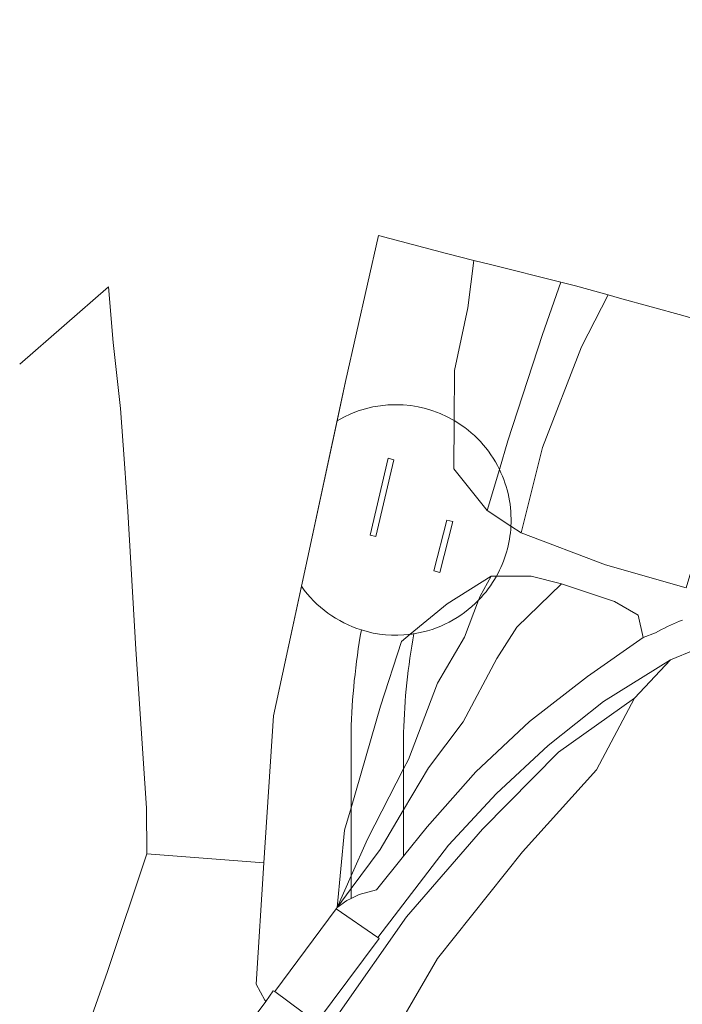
# Model space of a CAD drawing. Extents: x 184422 to 188298, y 343471 to 350189.
# Tile 87 of 256: x 185225 to 185275, y 348210 to 348285. Entities that reach past the tile are written whole.
import ezdxf

# ---------------------------------------------------------------- set-up
doc = ezdxf.new("R2010")
doc.units = 0
for name, color, linetype, lineweight in [('B-WA-GR-GRAS-GV', 252, 'Continuous', 13), ('B-WA-GW-TALUD_KRUIN-G', 252, 'Continuous', 18), ('B-WA-IE-TERREINAFSCHEIDING_KUNSTMATIG_HEKWERK_RASTER-G', 252, 'IE-TERREINAFSCHEIDING-KUNSTMATIG', 18), ('B-WA-IE-TERREINAFSCHEIDING_KUNSTMATIG_MUUR-GV', 252, 'Continuous', 18), ('B-WA-OG-WEG-GV', 252, 'Continuous', 18), ('B-WA-VH-VERHARDING_ASFALT-GV', 252, 'Continuous', 18), ('B-WA-VH-VERHARDING_BETON-GV', 252, 'Continuous', 18), ('B-WA-VH-VERHARDING_OPEN-GV', 252, 'Continuous', 18)]:
    doc.layers.add(name, color=color, linetype=linetype, lineweight=lineweight)
doc.linetypes.add('IE-TERREINAFSCHEIDING-KUNSTMATIG', pattern='A,4,[82,NLCS.SHX,S=0.75,R=90,X=0,Y=0],4,-2', length=10)

msp = doc.modelspace()

# ---------------------------------------------------------------- linework, layer by layer
at = {"layer": 'B-WA-GR-GRAS-GV', "flags": 128}
for points in [[(185288.118, 348297.928), (185287.44, 348295.403), (185285.92, 348289.311), (185283.79, 348279.822), (185281.565, 348270.565), (185279.357, 348261.288), (185278.989, 348255.621), (185277.784, 348249.137), (185275.572, 348241.716), (185269.432, 348243.462), (185262.994, 348245.893), (185262.218, 348246.405)], [(185288.118, 348297.928), (185287.44, 348295.403), (185285.92, 348289.311), (185283.79, 348279.822), (185281.565, 348270.565), (185279.357, 348261.288), (185278.989, 348255.621), (185277.784, 348249.137), (185275.572, 348241.716), (185269.432, 348243.462), (185262.994, 348245.893), (185262.218, 348246.405)], [(185288.118, 348297.928), (185287.44, 348295.403), (185285.92, 348289.311), (185283.79, 348279.822), (185281.565, 348270.565), (185279.357, 348261.288), (185278.989, 348255.621), (185277.784, 348249.137), (185275.572, 348241.716), (185269.432, 348243.462), (185262.994, 348245.893), (185262.218, 348246.405)], [(185242.655, 348208.977), (185243.523, 348210.177), (185243.467, 348210.279), (185242.801, 348211.494), (185243.382, 348220.744), (185244.11, 348231.944), (185246.253, 348241.83), (185246.711, 348243.944), (185248.959, 348254.448), (185249.599, 348257.441), (185252.111, 348268.582), (185257.306, 348267.201), (185259.384, 348266.675), (185260.751, 348266.329), (185266.018, 348265.026), (185267.153, 348264.745), (185269.643, 348264.043), (185270.506, 348263.799), (185275.314, 348262.465), (185279.357, 348261.288), (185281.565, 348270.565), (185283.79, 348279.822), (185285.92, 348289.311)], [(185242.655, 348208.977), (185243.523, 348210.177), (185243.467, 348210.279), (185242.801, 348211.494), (185243.382, 348220.744), (185244.11, 348231.944), (185246.253, 348241.83), (185246.711, 348243.944), (185248.959, 348254.448), (185249.599, 348257.441), (185252.111, 348268.582), (185257.306, 348267.201), (185259.384, 348266.675), (185260.751, 348266.329), (185266.018, 348265.026), (185267.153, 348264.745), (185269.643, 348264.043), (185270.506, 348263.799), (185275.314, 348262.465), (185279.357, 348261.288), (185281.565, 348270.565), (185283.79, 348279.822), (185285.92, 348289.311)], [(185242.655, 348208.977), (185243.523, 348210.177), (185243.467, 348210.279), (185242.801, 348211.494), (185243.382, 348220.744), (185244.11, 348231.944), (185246.253, 348241.83), (185246.711, 348243.944), (185248.959, 348254.448), (185249.599, 348257.441), (185252.111, 348268.582), (185257.306, 348267.201), (185259.384, 348266.675), (185260.751, 348266.329), (185266.018, 348265.026), (185267.153, 348264.745), (185269.643, 348264.043), (185270.506, 348263.799), (185275.314, 348262.465), (185279.357, 348261.288), (185281.565, 348270.565), (185283.79, 348279.822), (185285.92, 348289.311)], [(185257.89, 348254.468), (185257.908, 348258.287), (185258.934, 348263.06), (185259.384, 348266.675), (185257.306, 348267.201), (185252.111, 348268.582), (185249.599, 348257.441), (185248.959, 348254.448)], [(185257.89, 348254.468), (185257.908, 348258.287), (185258.934, 348263.06), (185259.384, 348266.675), (185257.306, 348267.201), (185252.111, 348268.582), (185249.599, 348257.441), (185248.959, 348254.448)], [(185257.89, 348254.468), (185257.908, 348258.287), (185258.934, 348263.06), (185259.384, 348266.675), (185257.306, 348267.201), (185252.111, 348268.582), (185249.599, 348257.441), (185248.959, 348254.448)], [(185266.018, 348265.026), (185260.751, 348266.329), (185259.384, 348266.675), (185258.934, 348263.06), (185257.908, 348258.287), (185257.89, 348254.468)], [(185266.018, 348265.026), (185260.751, 348266.329), (185259.384, 348266.675), (185258.934, 348263.06), (185257.908, 348258.287), (185257.89, 348254.468)], [(185266.018, 348265.026), (185260.751, 348266.329), (185259.384, 348266.675), (185258.934, 348263.06), (185257.908, 348258.287), (185257.89, 348254.468)], [(185261.34, 348250.744), (185261.987, 348252.914), (185264.627, 348261.023), (185266.018, 348265.026)], [(185269.643, 348264.043), (185267.153, 348264.745), (185266.018, 348265.026), (185264.627, 348261.023), (185261.987, 348252.914), (185261.34, 348250.744)], [(185261.34, 348250.744), (185261.987, 348252.914), (185264.627, 348261.023), (185266.018, 348265.026)], [(185269.643, 348264.043), (185267.153, 348264.745), (185266.018, 348265.026), (185264.627, 348261.023), (185261.987, 348252.914), (185261.34, 348250.744)], [(185261.34, 348250.744), (185261.987, 348252.914), (185264.627, 348261.023), (185266.018, 348265.026)], [(185269.643, 348264.043), (185267.153, 348264.745), (185266.018, 348265.026), (185264.627, 348261.023), (185261.987, 348252.914), (185261.34, 348250.744)], [(185262.218, 348246.405), (185262.994, 348245.893), (185264.614, 348252.414), (185267.591, 348260.089), (185269.643, 348264.043)], [(185262.218, 348246.405), (185262.994, 348245.893), (185264.614, 348252.414), (185267.591, 348260.089), (185269.643, 348264.043)], [(185262.218, 348246.405), (185262.994, 348245.893), (185264.614, 348252.414), (185267.591, 348260.089), (185269.643, 348264.043)], [(185248.959, 348254.448), (185246.711, 348243.944), (185246.253, 348241.83)], [(185248.959, 348254.448), (185246.711, 348243.944), (185246.253, 348241.83)], [(185248.959, 348254.448), (185246.711, 348243.944), (185246.253, 348241.83)], [(185257.89, 348254.468), (185257.873, 348250.789), (185260.404, 348247.603), (185261.34, 348250.744)], [(185262.218, 348246.405), (185260.404, 348247.603), (185257.873, 348250.789), (185257.89, 348254.468)], [(185257.89, 348254.468), (185257.873, 348250.789), (185260.404, 348247.603), (185261.34, 348250.744)], [(185262.218, 348246.405), (185260.404, 348247.603), (185257.873, 348250.789), (185257.89, 348254.468)], [(185257.89, 348254.468), (185257.873, 348250.789), (185260.404, 348247.603), (185261.34, 348250.744)], [(185262.218, 348246.405), (185260.404, 348247.603), (185257.873, 348250.789), (185257.89, 348254.468)], [(185261.34, 348250.744), (185260.404, 348247.603)], [(185261.34, 348250.744), (185260.404, 348247.603)], [(185261.34, 348250.744), (185260.404, 348247.603)], [(185260.404, 348247.603), (185262.218, 348246.405)], [(185260.404, 348247.603), (185262.218, 348246.405)], [(185260.404, 348247.603), (185262.218, 348246.405)], [(185259.753, 348240.77), (185258.68, 348237.949), (185256.62, 348234.443), (185254.399, 348228.632), (185254.033, 348227.917), (185254.033, 348224.771), (185255.935, 348227.974), (185258.579, 348231.488), (185261.142, 348236.322), (185262.677, 348238.71), (185266.085, 348242.011), (185263.77, 348242.593), (185261.116, 348242.602)], [(185259.753, 348240.77), (185258.68, 348237.949), (185256.62, 348234.443), (185254.399, 348228.632), (185254.033, 348227.917), (185254.033, 348224.771), (185255.935, 348227.974), (185258.579, 348231.488), (185261.142, 348236.322), (185262.677, 348238.71), (185266.085, 348242.011), (185263.77, 348242.593), (185261.116, 348242.602)], [(185259.753, 348240.77), (185258.68, 348237.949), (185256.62, 348234.443), (185254.399, 348228.632), (185254.033, 348227.917), (185254.033, 348224.771), (185255.935, 348227.974), (185258.579, 348231.488), (185261.142, 348236.322), (185262.677, 348238.71), (185266.085, 348242.011), (185263.77, 348242.593), (185261.116, 348242.602)], [(185259.753, 348240.77), (185259.866, 348241.067), (185260.715, 348242.603), (185257.347, 348240.497), (185254.533, 348238.166)], [(185254.533, 348238.166), (185257.347, 348240.497), (185260.715, 348242.603), (185261.116, 348242.602)], [(185259.753, 348240.77), (185259.866, 348241.067), (185260.715, 348242.603), (185257.347, 348240.497), (185254.533, 348238.166)], [(185254.533, 348238.166), (185257.347, 348240.497), (185260.715, 348242.603), (185261.116, 348242.602)], [(185259.753, 348240.77), (185259.866, 348241.067), (185260.715, 348242.603), (185257.347, 348240.497), (185254.533, 348238.166)], [(185254.533, 348238.166), (185257.347, 348240.497), (185260.715, 348242.603), (185261.116, 348242.602)], [(185261.116, 348242.602), (185260.715, 348242.603), (185259.866, 348241.067), (185259.753, 348240.77)], [(185261.116, 348242.602), (185260.715, 348242.603), (185259.866, 348241.067), (185259.753, 348240.77)], [(185261.116, 348242.602), (185260.715, 348242.603), (185259.866, 348241.067), (185259.753, 348240.77)], [(185261.116, 348242.602), (185263.77, 348242.593), (185266.085, 348242.011), (185270.125, 348240.675), (185271.912, 348239.638), (185272.306, 348237.913), (185273.245, 348238.29), (185273.467, 348238.413), (185273.691, 348238.532), (185273.916, 348238.647), (185274.144, 348238.758), (185274.374, 348238.865), (185274.606, 348238.968), (185274.839, 348239.067), (185275.074, 348239.162), (185275.311, 348239.253)], [(185261.116, 348242.602), (185263.77, 348242.593), (185266.085, 348242.011), (185270.125, 348240.675), (185271.912, 348239.638), (185272.306, 348237.913), (185273.245, 348238.29), (185273.467, 348238.413), (185273.691, 348238.532), (185273.916, 348238.647), (185274.144, 348238.758), (185274.374, 348238.865), (185274.606, 348238.968), (185274.839, 348239.067), (185275.074, 348239.162), (185275.311, 348239.253)], [(185261.116, 348242.602), (185263.77, 348242.593), (185266.085, 348242.011), (185270.125, 348240.675), (185271.912, 348239.638), (185272.306, 348237.913), (185273.245, 348238.29), (185273.467, 348238.413), (185273.691, 348238.532), (185273.916, 348238.647), (185274.144, 348238.758), (185274.374, 348238.865), (185274.606, 348238.968), (185274.839, 348239.067), (185275.074, 348239.162), (185275.311, 348239.253)], [(185246.253, 348241.83), (185244.11, 348231.944), (185243.382, 348220.744)], [(185246.253, 348241.83), (185244.11, 348231.944), (185243.382, 348220.744)], [(185246.253, 348241.83), (185244.11, 348231.944), (185243.382, 348220.744)], [(185254.033, 348227.917), (185254.399, 348228.632), (185256.62, 348234.443), (185258.68, 348237.949), (185259.753, 348240.77)], [(185254.033, 348227.917), (185254.399, 348228.632), (185256.62, 348234.443), (185258.68, 348237.949), (185259.753, 348240.77)], [(185254.033, 348227.917), (185254.399, 348228.632), (185256.62, 348234.443), (185258.68, 348237.949), (185259.753, 348240.77)], [(185250.033, 348230.728), (185250.033, 348224.946), (185252.283, 348232.697), (185253.873, 348237.619), (185254.533, 348238.166)], [(185254.533, 348238.166), (185253.873, 348237.619), (185252.283, 348232.697), (185250.033, 348224.946), (185250.033, 348219.748), (185251.287, 348222.553), (185254.033, 348227.917)], [(185250.033, 348230.728), (185250.033, 348224.946), (185252.283, 348232.697), (185253.873, 348237.619), (185254.533, 348238.166)], [(185254.533, 348238.166), (185253.873, 348237.619), (185252.283, 348232.697), (185250.033, 348224.946), (185250.033, 348219.748), (185251.287, 348222.553), (185254.033, 348227.917)], [(185250.033, 348230.728), (185250.033, 348224.946), (185252.283, 348232.697), (185253.873, 348237.619), (185254.533, 348238.166)], [(185254.533, 348238.166), (185253.873, 348237.619), (185252.283, 348232.697), (185250.033, 348224.946), (185250.033, 348219.748), (185251.287, 348222.553), (185254.033, 348227.917)], [(185280.033, 348160.962), (185295.447, 348227.666), (185295.311, 348227.728), (185294.227, 348228.447), (185293.271, 348229.33), (185292.468, 348230.353), (185291.839, 348231.492), (185291.398, 348232.716), (185291.158, 348233.994), (185291.124, 348235.295), (185284.19, 348237.046), (185282.226, 348237.493), (185280.217, 348237.635), (185278.21, 348237.467), (185276.252, 348236.995), (185274.389, 348236.229), (185271.644, 348233.294), (185268.735, 348227.834), (185263.092, 348221.574), (185256.618, 348213.451), (185251.87, 348205.264)], [(185280.033, 348160.962), (185295.447, 348227.666), (185295.311, 348227.728), (185294.227, 348228.447), (185293.271, 348229.33), (185292.468, 348230.353), (185291.839, 348231.492), (185291.398, 348232.716), (185291.158, 348233.994), (185291.124, 348235.295), (185284.19, 348237.046), (185282.226, 348237.493), (185280.217, 348237.635), (185278.21, 348237.467), (185276.252, 348236.995), (185274.389, 348236.229), (185271.644, 348233.294), (185268.735, 348227.834), (185263.092, 348221.574), (185256.618, 348213.451), (185251.87, 348205.264)], [(185280.033, 348160.962), (185295.447, 348227.666), (185295.311, 348227.728), (185294.227, 348228.447), (185293.271, 348229.33), (185292.468, 348230.353), (185291.839, 348231.492), (185291.398, 348232.716), (185291.158, 348233.994), (185291.124, 348235.295), (185284.19, 348237.046), (185282.226, 348237.493), (185280.217, 348237.635), (185278.21, 348237.467), (185276.252, 348236.995), (185274.389, 348236.229), (185271.644, 348233.294), (185268.735, 348227.834), (185263.092, 348221.574), (185256.618, 348213.451), (185251.87, 348205.264)], [(185243.382, 348220.744), (185242.801, 348211.494), (185243.467, 348210.279), (185243.523, 348210.177), (185244.098, 348210.971), (185244.209, 348210.935), (185248.899, 348217.242), (185248.974, 348217.343), (185248.96, 348217.349), (185249.536, 348223.235), (185250.033, 348224.946), (185250.033, 348230.728)], [(185243.382, 348220.744), (185242.801, 348211.494), (185243.467, 348210.279), (185243.523, 348210.177), (185244.098, 348210.971), (185244.209, 348210.935), (185248.899, 348217.242), (185248.974, 348217.343), (185248.96, 348217.349), (185249.536, 348223.235), (185250.033, 348224.946), (185250.033, 348230.728)], [(185243.382, 348220.744), (185242.801, 348211.494), (185243.467, 348210.279), (185243.523, 348210.177), (185244.098, 348210.971), (185244.209, 348210.935), (185248.899, 348217.242), (185248.974, 348217.343), (185248.96, 348217.349), (185249.536, 348223.235), (185250.033, 348224.946), (185250.033, 348230.728)], [(185254.033, 348227.917), (185254.033, 348230.675)], [(185254.033, 348230.675), (185254.033, 348227.917)], [(185254.033, 348227.917), (185254.033, 348230.675)], [(185254.033, 348230.675), (185254.033, 348227.917)], [(185254.033, 348227.917), (185254.033, 348230.675)], [(185254.033, 348230.675), (185254.033, 348227.917)]]:
    msp.add_lwpolyline(points, dxfattribs=at)
for points in [[(185262.994, 348245.893), (185269.432, 348243.462), (185275.572, 348241.716), (185277.784, 348249.137), (185278.989, 348255.621), (185279.357, 348261.288), (185275.314, 348262.465), (185270.506, 348263.799), (185269.643, 348264.043), (185267.591, 348260.089), (185264.614, 348252.414)], [(185262.994, 348245.893), (185269.432, 348243.462), (185275.572, 348241.716), (185277.784, 348249.137), (185278.989, 348255.621), (185279.357, 348261.288), (185275.314, 348262.465), (185270.506, 348263.799), (185269.643, 348264.043), (185267.591, 348260.089), (185264.614, 348252.414)], [(185262.994, 348245.893), (185269.432, 348243.462), (185275.572, 348241.716), (185277.784, 348249.137), (185278.989, 348255.621), (185279.357, 348261.288), (185275.314, 348262.465), (185270.506, 348263.799), (185269.643, 348264.043), (185267.591, 348260.089), (185264.614, 348252.414)], [(185252.872, 348251.592), (185253.301, 348251.476), (185251.927, 348245.628), (185251.487, 348245.721)], [(185252.872, 348251.592), (185253.301, 348251.476), (185251.927, 348245.628), (185251.487, 348245.721)], [(185252.872, 348251.592), (185253.301, 348251.476), (185251.927, 348245.628), (185251.487, 348245.721)], [(185256.333, 348243.001), (185257.333, 348246.881), (185257.787, 348246.756), (185256.801, 348242.888)], [(185256.333, 348243.001), (185257.333, 348246.881), (185257.787, 348246.756), (185256.801, 348242.888)], [(185256.333, 348243.001), (185257.333, 348246.881), (185257.787, 348246.756), (185256.801, 348242.888)], [(185272.306, 348237.913), (185271.912, 348239.638), (185270.125, 348240.675), (185266.085, 348242.011), (185262.677, 348238.71), (185261.142, 348236.322), (185258.579, 348231.488), (185255.935, 348227.974), (185254.033, 348224.771), (185254.033, 348221.26), (185255.828, 348223.491), (185259.545, 348227.684), (185263.631, 348231.518), (185268.052, 348234.96)], [(185272.306, 348237.913), (185271.912, 348239.638), (185270.125, 348240.675), (185266.085, 348242.011), (185262.677, 348238.71), (185261.142, 348236.322), (185258.579, 348231.488), (185255.935, 348227.974), (185254.033, 348224.771), (185254.033, 348221.26), (185255.828, 348223.491), (185259.545, 348227.684), (185263.631, 348231.518), (185268.052, 348234.96)], [(185272.306, 348237.913), (185271.912, 348239.638), (185270.125, 348240.675), (185266.085, 348242.011), (185262.677, 348238.71), (185261.142, 348236.322), (185258.579, 348231.488), (185255.935, 348227.974), (185254.033, 348224.771), (185254.033, 348221.26), (185255.828, 348223.491), (185259.545, 348227.684), (185263.631, 348231.518), (185268.052, 348234.96)], [(185242.101, 348197.536), (185248.211, 348206.626), (185248.215, 348206.631), (185251.506, 348204.476), (185251.87, 348205.264), (185256.618, 348213.451), (185263.092, 348221.574), (185268.735, 348227.834), (185271.644, 348233.294), (185265.851, 348229.183), (185260.047, 348223.305), (185254.262, 348216.623), (185249.205, 348209.41), (185247.793, 348206.958), (185247.142, 348205.829), (185244.916, 348202.162), (185241.968, 348197.604), (185241.011, 348196.123), (185241.052, 348195.569)], [(185242.101, 348197.536), (185248.211, 348206.626), (185248.215, 348206.631), (185251.506, 348204.476), (185251.87, 348205.264), (185256.618, 348213.451), (185263.092, 348221.574), (185268.735, 348227.834), (185271.644, 348233.294), (185265.851, 348229.183), (185260.047, 348223.305), (185254.262, 348216.623), (185249.205, 348209.41), (185247.793, 348206.958), (185247.142, 348205.829), (185244.916, 348202.162), (185241.968, 348197.604), (185241.011, 348196.123), (185241.052, 348195.569)], [(185242.101, 348197.536), (185248.211, 348206.626), (185248.215, 348206.631), (185251.506, 348204.476), (185251.87, 348205.264), (185256.618, 348213.451), (185263.092, 348221.574), (185268.735, 348227.834), (185271.644, 348233.294), (185265.851, 348229.183), (185260.047, 348223.305), (185254.262, 348216.623), (185249.205, 348209.41), (185247.793, 348206.958), (185247.142, 348205.829), (185244.916, 348202.162), (185241.968, 348197.604), (185241.011, 348196.123), (185241.052, 348195.569)], [(185254.033, 348224.771), (185254.033, 348227.917), (185251.287, 348222.553), (185250.033, 348219.748), (185250.033, 348218.79), (185252.243, 348221.758)], [(185254.033, 348224.771), (185254.033, 348227.917), (185251.287, 348222.553), (185250.033, 348219.748), (185250.033, 348218.79), (185252.243, 348221.758)], [(185254.033, 348224.771), (185254.033, 348227.917), (185251.287, 348222.553), (185250.033, 348219.748), (185250.033, 348218.79), (185252.243, 348221.758)], [(185248.96, 348217.349), (185250.033, 348219.748), (185250.033, 348224.946), (185249.536, 348223.235)], [(185248.96, 348217.349), (185250.033, 348219.748), (185250.033, 348224.946), (185249.536, 348223.235)], [(185248.96, 348217.349), (185250.033, 348219.748), (185250.033, 348224.946), (185249.536, 348223.235)], [(185250.033, 348218.79), (185250.033, 348218.034), (185250.65, 348218.34), (185251.961, 348218.685), (185254.033, 348221.26), (185254.033, 348224.771), (185252.243, 348221.758)], [(185250.033, 348218.79), (185250.033, 348218.034), (185250.65, 348218.34), (185251.961, 348218.685), (185254.033, 348221.26), (185254.033, 348224.771), (185252.243, 348221.758)], [(185250.033, 348218.79), (185250.033, 348218.034), (185250.65, 348218.34), (185251.961, 348218.685), (185254.033, 348221.26), (185254.033, 348224.771), (185252.243, 348221.758)], [(185248.96, 348217.349), (185250.033, 348218.79), (185250.033, 348219.748)], [(185248.96, 348217.349), (185250.033, 348218.79), (185250.033, 348219.748)], [(185248.96, 348217.349), (185250.033, 348218.79), (185250.033, 348219.748)], [(185248.96, 348217.349), (185248.974, 348217.343), (185249.711, 348217.875), (185250.033, 348218.034), (185250.033, 348218.79)], [(185248.96, 348217.349), (185248.974, 348217.343), (185249.711, 348217.875), (185250.033, 348218.034), (185250.033, 348218.79)], [(185248.96, 348217.349), (185248.974, 348217.343), (185249.711, 348217.875), (185250.033, 348218.034), (185250.033, 348218.79)]]:
    msp.add_lwpolyline(points, close=True, dxfattribs=at)
at = {"layer": 'B-WA-GR-GRAS-GV'}
for points in [[(185257.89, 348254.468, 0.272982), (185248.959, 348254.448)], [(185248.959, 348254.448, -0.272982), (185257.89, 348254.468)], [(185257.89, 348254.468, 0.272982), (185248.959, 348254.448)], [(185248.959, 348254.448, -0.272982), (185257.89, 348254.468)], [(185257.89, 348254.468, 0.272982), (185248.959, 348254.448)], [(185248.959, 348254.448, -0.272982), (185257.89, 348254.468)], [(185261.34, 348250.744, 0.147753), (185257.89, 348254.468)], [(185257.89, 348254.468, -0.147753), (185261.34, 348250.744)], [(185261.34, 348250.744, 0.147753), (185257.89, 348254.468)], [(185257.89, 348254.468, -0.147753), (185261.34, 348250.744)], [(185261.34, 348250.744, 0.147753), (185257.89, 348254.468)], [(185257.89, 348254.468, -0.147753), (185261.34, 348250.744)], [(185261.34, 348250.744, -0.128162), (185262.218, 348246.405)], [(185262.218, 348246.405, 0.128162), (185261.34, 348250.744)], [(185261.34, 348250.744, -0.128162), (185262.218, 348246.405)], [(185262.218, 348246.405, 0.128162), (185261.34, 348250.744)], [(185261.34, 348250.744, -0.128162), (185262.218, 348246.405)], [(185262.218, 348246.405, 0.128162), (185261.34, 348250.744)], [(185262.218, 348246.405, -0.114067), (185261.116, 348242.602)], [(185261.116, 348242.602, 0.114067), (185262.218, 348246.405)], [(185262.218, 348246.405, -0.114067), (185261.116, 348242.602)], [(185261.116, 348242.602, 0.114067), (185262.218, 348246.405)], [(185262.218, 348246.405, -0.114067), (185261.116, 348242.602)], [(185261.116, 348242.602, 0.114067), (185262.218, 348246.405)], [(185259.753, 348240.77, 0.065339), (185261.116, 348242.602)], [(185261.116, 348242.602, -0.065339), (185259.753, 348240.77)], [(185259.753, 348240.77, 0.065339), (185261.116, 348242.602)], [(185261.116, 348242.602, -0.065339), (185259.753, 348240.77)], [(185259.753, 348240.77, 0.065339), (185261.116, 348242.602)], [(185261.116, 348242.602, -0.065339), (185259.753, 348240.77)], [(185250.817, 348238.499, -0.165032), (185246.253, 348241.83)], [(185246.253, 348241.83, 0.165032), (185250.817, 348238.499)], [(185250.817, 348238.499, -0.165032), (185246.253, 348241.83)], [(185246.253, 348241.83, 0.165032), (185250.817, 348238.499)], [(185250.817, 348238.499, -0.165032), (185246.253, 348241.83)], [(185246.253, 348241.83, 0.165032), (185250.817, 348238.499)], [(185259.753, 348240.77, -0.162129), (185254.829, 348238.208)], [(185254.829, 348238.208, 0.162129), (185259.753, 348240.77)], [(185259.753, 348240.77, -0.162129), (185254.829, 348238.208)], [(185254.829, 348238.208, 0.162129), (185259.753, 348240.77)], [(185259.753, 348240.77, -0.162129), (185254.829, 348238.208)], [(185254.829, 348238.208, 0.162129), (185259.753, 348240.77)], [(185250.033, 348230.728, -0.037315), (185250.817, 348238.499)], [(185250.817, 348238.499, 0.037315), (185250.033, 348230.728)], [(185250.033, 348230.728, -0.037315), (185250.817, 348238.499)], [(185250.817, 348238.499, 0.037315), (185250.033, 348230.728)], [(185250.033, 348230.728, -0.037315), (185250.817, 348238.499)], [(185250.817, 348238.499, 0.037315), (185250.033, 348230.728)], [(185254.533, 348238.166, -0.107379), (185250.817, 348238.499)], [(185250.817, 348238.499, 0.107379), (185254.533, 348238.166)], [(185254.533, 348238.166, -0.107379), (185250.817, 348238.499)], [(185250.817, 348238.499, 0.107379), (185254.533, 348238.166)], [(185254.533, 348238.166, -0.107379), (185250.817, 348238.499)], [(185250.817, 348238.499, 0.107379), (185254.533, 348238.166)], [(185254.033, 348230.675, -0.039027), (185254.829, 348238.208)], [(185254.829, 348238.208, 0.039027), (185254.033, 348230.675)], [(185254.033, 348230.675, -0.039027), (185254.829, 348238.208)], [(185254.829, 348238.208, 0.039027), (185254.033, 348230.675)], [(185254.033, 348230.675, -0.039027), (185254.829, 348238.208)], [(185254.829, 348238.208, 0.039027), (185254.033, 348230.675)], [(185254.829, 348238.208, -0.006623), (185254.533, 348238.166)], [(185254.533, 348238.166, 0.006623), (185254.829, 348238.208)], [(185254.829, 348238.208, -0.006623), (185254.533, 348238.166)], [(185254.533, 348238.166, 0.006623), (185254.829, 348238.208)], [(185254.829, 348238.208, -0.006623), (185254.533, 348238.166)], [(185254.533, 348238.166, 0.006623), (185254.829, 348238.208)]]:
    msp.add_lwpolyline(points, format="xyb", dxfattribs=at)
at = {"layer": 'B-WA-GW-TALUD_KRUIN-G', "flags": 128}
for points in [[(185261.34, 348250.744), (185261.987, 348252.914), (185264.627, 348261.023), (185266.018, 348265.026)], [(185261.34, 348250.744), (185261.987, 348252.914), (185264.627, 348261.023), (185266.018, 348265.026)], [(185261.34, 348250.744), (185261.987, 348252.914), (185264.627, 348261.023), (185266.018, 348265.026)], [(185269.643, 348264.043), (185267.591, 348260.089), (185264.614, 348252.414), (185262.994, 348245.893)], [(185269.643, 348264.043), (185267.591, 348260.089), (185264.614, 348252.414), (185262.994, 348245.893)], [(185269.643, 348264.043), (185267.591, 348260.089), (185264.614, 348252.414), (185262.994, 348245.893)], [(185260.404, 348247.603), (185261.34, 348250.744)], [(185260.404, 348247.603), (185261.34, 348250.744)], [(185260.404, 348247.603), (185261.34, 348250.744)], [(185259.753, 348240.77), (185259.866, 348241.067), (185260.715, 348242.603)], [(185259.753, 348240.77), (185259.866, 348241.067), (185260.715, 348242.603)], [(185259.753, 348240.77), (185259.866, 348241.067), (185260.715, 348242.603)], [(185266.085, 348242.011), (185262.677, 348238.71), (185261.142, 348236.322), (185258.579, 348231.488), (185255.935, 348227.974), (185254.033, 348224.771)], [(185266.085, 348242.011), (185262.677, 348238.71), (185261.142, 348236.322), (185258.579, 348231.488), (185255.935, 348227.974), (185254.033, 348224.771)], [(185266.085, 348242.011), (185262.677, 348238.71), (185261.142, 348236.322), (185258.579, 348231.488), (185255.935, 348227.974), (185254.033, 348224.771)], [(185254.033, 348227.917), (185254.399, 348228.632), (185256.62, 348234.443), (185258.68, 348237.949), (185259.753, 348240.77)], [(185254.033, 348227.917), (185254.399, 348228.632), (185256.62, 348234.443), (185258.68, 348237.949), (185259.753, 348240.77)], [(185254.033, 348227.917), (185254.399, 348228.632), (185256.62, 348234.443), (185258.68, 348237.949), (185259.753, 348240.77)], [(185271.644, 348233.294), (185265.851, 348229.183), (185260.047, 348223.305), (185254.262, 348216.623), (185249.205, 348209.41), (185247.793, 348206.958), (185247.142, 348205.829), (185244.916, 348202.162), (185241.968, 348197.604), (185241.011, 348196.123), (185241.052, 348195.569)], [(185271.644, 348233.294), (185265.851, 348229.183), (185260.047, 348223.305), (185254.262, 348216.623), (185249.205, 348209.41), (185247.793, 348206.958), (185247.142, 348205.829), (185244.916, 348202.162), (185241.968, 348197.604), (185241.011, 348196.123), (185241.052, 348195.569)], [(185271.644, 348233.294), (185265.851, 348229.183), (185260.047, 348223.305), (185254.262, 348216.623), (185249.205, 348209.41), (185247.793, 348206.958), (185247.142, 348205.829), (185244.916, 348202.162), (185241.968, 348197.604), (185241.011, 348196.123), (185241.052, 348195.569)], [(185250.033, 348219.748), (185251.287, 348222.553), (185254.033, 348227.917)], [(185250.033, 348219.748), (185251.287, 348222.553), (185254.033, 348227.917)], [(185250.033, 348219.748), (185251.287, 348222.553), (185254.033, 348227.917)], [(185254.033, 348224.771), (185252.243, 348221.758), (185250.033, 348218.79)], [(185254.033, 348224.771), (185252.243, 348221.758), (185250.033, 348218.79)], [(185254.033, 348224.771), (185252.243, 348221.758), (185250.033, 348218.79)], [(185248.96, 348217.349), (185250.033, 348219.748)], [(185248.96, 348217.349), (185250.033, 348219.748)], [(185248.96, 348217.349), (185250.033, 348219.748)], [(185250.033, 348218.79), (185248.96, 348217.349)], [(185250.033, 348218.79), (185248.96, 348217.349)], [(185250.033, 348218.79), (185248.96, 348217.349)]]:
    msp.add_lwpolyline(points, dxfattribs=at)
at = {"layer": 'B-WA-IE-TERREINAFSCHEIDING_KUNSTMATIG_HEKWERK_RASTER-G', "flags": 128}
for points in [[(185243.382, 348220.744), (185244.11, 348231.944), (185246.711, 348243.944), (185249.599, 348257.441), (185252.111, 348268.582), (185257.306, 348267.201), (185259.384, 348266.675)], [(185243.382, 348220.744), (185244.11, 348231.944), (185246.711, 348243.944), (185249.599, 348257.441), (185252.111, 348268.582), (185257.306, 348267.201), (185259.384, 348266.675)], [(185243.382, 348220.744), (185244.11, 348231.944), (185246.711, 348243.944), (185249.599, 348257.441), (185252.111, 348268.582), (185257.306, 348267.201), (185259.384, 348266.675)], [(185259.384, 348266.675), (185260.751, 348266.329), (185266.018, 348265.026)], [(185259.384, 348266.675), (185260.751, 348266.329), (185266.018, 348265.026)], [(185259.384, 348266.675), (185260.751, 348266.329), (185266.018, 348265.026)], [(185234.462, 348221.437), (185234.434, 348224.916), (185233.617, 348237.029), (185233.006, 348247.523), (185232.756, 348251.201), (185232.449, 348255.377), (185231.899, 348260.406), (185231.547, 348264.664), (185224.768, 348258.757)], [(185234.462, 348221.437), (185234.434, 348224.916), (185233.617, 348237.029), (185233.006, 348247.523), (185232.756, 348251.201), (185232.449, 348255.377), (185231.899, 348260.406), (185231.547, 348264.664), (185224.768, 348258.757)], [(185234.462, 348221.437), (185234.434, 348224.916), (185233.617, 348237.029), (185233.006, 348247.523), (185232.756, 348251.201), (185232.449, 348255.377), (185231.899, 348260.406), (185231.547, 348264.664), (185224.768, 348258.757)], [(185236.624, 348200.078), (185228.341, 348203.618), (185231.45, 348212.458), (185234.462, 348221.437)], [(185236.624, 348200.078), (185228.341, 348203.618), (185231.45, 348212.458), (185234.462, 348221.437)], [(185236.624, 348200.078), (185228.341, 348203.618), (185231.45, 348212.458), (185234.462, 348221.437)], [(185234.462, 348221.437), (185243.382, 348220.744)], [(185234.462, 348221.437), (185243.382, 348220.744)], [(185234.462, 348221.437), (185243.382, 348220.744)], [(185243.467, 348210.279), (185242.801, 348211.494), (185243.382, 348220.744)], [(185243.467, 348210.279), (185242.801, 348211.494), (185243.382, 348220.744)], [(185243.467, 348210.279), (185242.801, 348211.494), (185243.382, 348220.744)], [(185243.467, 348210.279), (185243.523, 348210.177)], [(185243.467, 348210.279), (185243.523, 348210.177)], [(185243.467, 348210.279), (185243.523, 348210.177)]]:
    msp.add_lwpolyline(points, dxfattribs=at)
at = {"layer": 'B-WA-IE-TERREINAFSCHEIDING_KUNSTMATIG_MUUR-GV', "flags": 128}
for points in [[(185252.872, 348251.592), (185251.487, 348245.721), (185251.927, 348245.628), (185253.301, 348251.476)], [(185252.872, 348251.592), (185251.487, 348245.721), (185251.927, 348245.628), (185253.301, 348251.476)], [(185252.872, 348251.592), (185251.487, 348245.721), (185251.927, 348245.628), (185253.301, 348251.476)], [(185256.333, 348243.001), (185256.801, 348242.888), (185257.787, 348246.756), (185257.333, 348246.881)], [(185256.333, 348243.001), (185256.801, 348242.888), (185257.787, 348246.756), (185257.333, 348246.881)], [(185256.333, 348243.001), (185256.801, 348242.888), (185257.787, 348246.756), (185257.333, 348246.881)]]:
    msp.add_lwpolyline(points, close=True, dxfattribs=at)
at = {"layer": 'B-WA-OG-WEG-GV', "flags": 128}
msp.add_lwpolyline([(185249.205, 348209.41), (185254.262, 348216.623), (185260.047, 348223.305), (185265.851, 348229.183), (185271.644, 348233.294), (185274.389, 348236.229), (185269.27, 348233.041), (185265.063, 348229.683), (185261.116, 348226.023), (185257.449, 348222.083), (185252.065, 348215.053), (185252.178, 348214.975), (185247.388, 348208.562)], dxfattribs=at)
msp.add_lwpolyline([(185249.205, 348209.41), (185254.262, 348216.623), (185260.047, 348223.305), (185265.851, 348229.183), (185271.644, 348233.294), (185274.389, 348236.229), (185269.27, 348233.041), (185265.063, 348229.683), (185261.116, 348226.023), (185257.449, 348222.083), (185252.065, 348215.053), (185252.178, 348214.975), (185247.388, 348208.562)], dxfattribs=at)
msp.add_lwpolyline([(185249.205, 348209.41), (185254.262, 348216.623), (185260.047, 348223.305), (185265.851, 348229.183), (185271.644, 348233.294), (185274.389, 348236.229), (185269.27, 348233.041), (185265.063, 348229.683), (185261.116, 348226.023), (185257.449, 348222.083), (185252.065, 348215.053), (185252.178, 348214.975), (185247.388, 348208.562)], dxfattribs=at)
at = {"layer": 'B-WA-VH-VERHARDING_ASFALT-GV', "flags": 128}
msp.add_lwpolyline([(185275.311, 348239.253), (185275.074, 348239.162), (185274.839, 348239.067), (185274.606, 348238.968), (185274.374, 348238.865), (185274.144, 348238.758), (185273.916, 348238.647), (185273.691, 348238.532), (185273.467, 348238.413), (185273.245, 348238.29), (185272.306, 348237.913), (185268.052, 348234.96), (185263.631, 348231.518), (185259.545, 348227.684), (185255.828, 348223.491), (185254.033, 348221.26), (185251.961, 348218.685), (185250.65, 348218.34), (185250.033, 348218.034), (185249.711, 348217.875), (185248.974, 348217.343), (185248.899, 348217.242), (185252.065, 348215.053), (185257.449, 348222.083), (185261.116, 348226.023), (185265.063, 348229.683), (185269.27, 348233.041), (185274.389, 348236.229), (185276.252, 348236.995)], dxfattribs=at)
msp.add_lwpolyline([(185275.311, 348239.253), (185275.074, 348239.162), (185274.839, 348239.067), (185274.606, 348238.968), (185274.374, 348238.865), (185274.144, 348238.758), (185273.916, 348238.647), (185273.691, 348238.532), (185273.467, 348238.413), (185273.245, 348238.29), (185272.306, 348237.913), (185268.052, 348234.96), (185263.631, 348231.518), (185259.545, 348227.684), (185255.828, 348223.491), (185254.033, 348221.26), (185251.961, 348218.685), (185250.65, 348218.34), (185250.033, 348218.034), (185249.711, 348217.875), (185248.974, 348217.343), (185248.899, 348217.242), (185252.065, 348215.053), (185257.449, 348222.083), (185261.116, 348226.023), (185265.063, 348229.683), (185269.27, 348233.041), (185274.389, 348236.229), (185276.252, 348236.995)], dxfattribs=at)
msp.add_lwpolyline([(185275.311, 348239.253), (185275.074, 348239.162), (185274.839, 348239.067), (185274.606, 348238.968), (185274.374, 348238.865), (185274.144, 348238.758), (185273.916, 348238.647), (185273.691, 348238.532), (185273.467, 348238.413), (185273.245, 348238.29), (185272.306, 348237.913), (185268.052, 348234.96), (185263.631, 348231.518), (185259.545, 348227.684), (185255.828, 348223.491), (185254.033, 348221.26), (185251.961, 348218.685), (185250.65, 348218.34), (185250.033, 348218.034), (185249.711, 348217.875), (185248.974, 348217.343), (185248.899, 348217.242), (185252.065, 348215.053), (185257.449, 348222.083), (185261.116, 348226.023), (185265.063, 348229.683), (185269.27, 348233.041), (185274.389, 348236.229), (185276.252, 348236.995)], dxfattribs=at)
at = {"layer": 'B-WA-VH-VERHARDING_BETON-GV', "flags": 128}
msp.add_lwpolyline([(185247.388, 348208.562), (185252.178, 348214.975), (185252.065, 348215.053), (185248.899, 348217.242), (185244.209, 348210.935)], close=True, dxfattribs=at)
msp.add_lwpolyline([(185247.388, 348208.562), (185252.178, 348214.975), (185252.065, 348215.053), (185248.899, 348217.242), (185244.209, 348210.935)], close=True, dxfattribs=at)
msp.add_lwpolyline([(185247.388, 348208.562), (185252.178, 348214.975), (185252.065, 348215.053), (185248.899, 348217.242), (185244.209, 348210.935)], close=True, dxfattribs=at)
at = {"layer": 'B-WA-VH-VERHARDING_OPEN-GV', "flags": 128}
msp.add_lwpolyline([(185244.209, 348210.935), (185244.098, 348210.971), (185243.523, 348210.177), (185242.655, 348208.977), (185245.912, 348206.55), (185247.388, 348208.562)], close=True, dxfattribs=at)
msp.add_lwpolyline([(185244.209, 348210.935), (185244.098, 348210.971), (185243.523, 348210.177), (185242.655, 348208.977), (185245.912, 348206.55), (185247.388, 348208.562)], close=True, dxfattribs=at)
msp.add_lwpolyline([(185244.209, 348210.935), (185244.098, 348210.971), (185243.523, 348210.177), (185242.655, 348208.977), (185245.912, 348206.55), (185247.388, 348208.562)], close=True, dxfattribs=at)

doc.saveas('drawing.dxf')
